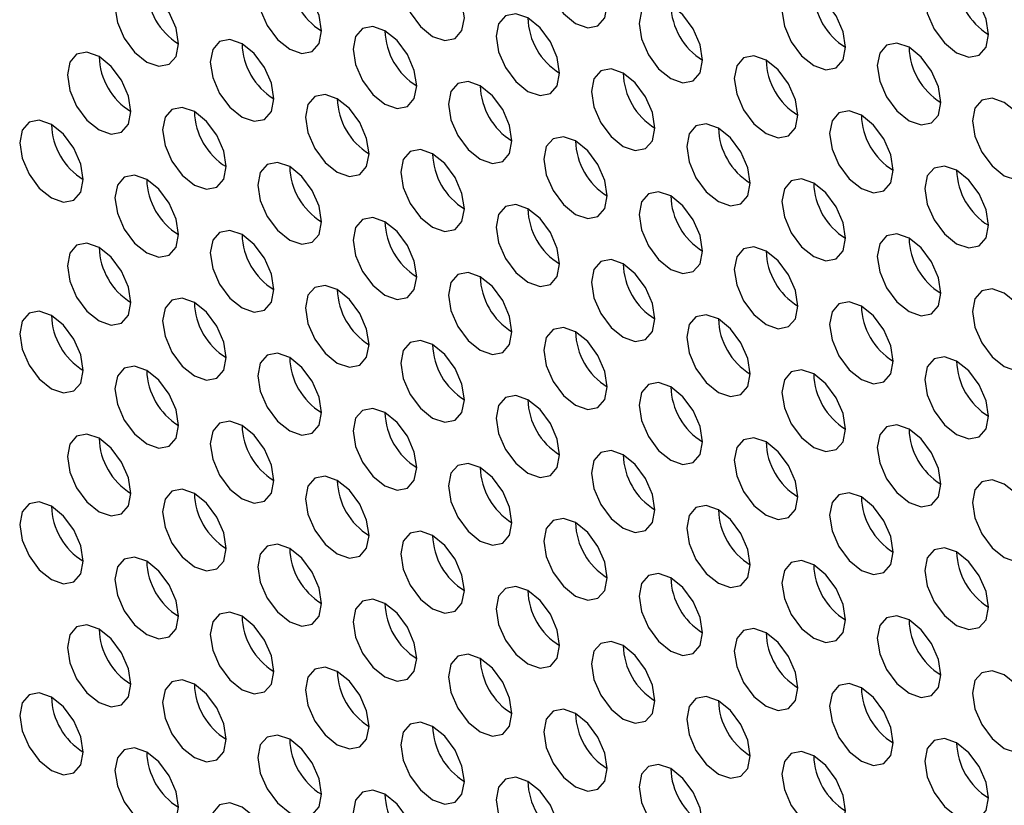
# Model space of a CAD drawing. Header units: millimetres. Extents: x 3619 to 4737, y 1503 to 2366.
# Tile 138 of 256: x 4412.13 to 4419.44, y 2151.69 to 2157.51. Entities that reach past the tile are written whole.
import ezdxf

# ---------------------------------------------------------------- set-up
doc = ezdxf.new("R2010")
doc.units = ezdxf.units.MM

msp = doc.modelspace()

# ---------------------------------------------------------------- linework, layer by layer
at = {"color": 7, "linetype": 'Continuous', "lineweight": 30}
for p, q in [((4419.4406, 2156.902), (4419.4406, 2156.902)), ((4419.4406, 2155.4867), (4419.4406, 2155.4866)), ((4419.4406, 2154.0713), (4419.4406, 2154.0713)), ((4419.4406, 2152.656), (4419.4406, 2152.656))]:
    msp.add_line(p, q, dxfattribs=at)
at = {"color": 7, "linetype": 'Continuous', "lineweight": 30, "flags": 128}
for points in [[(4416.4943, 2157.623), (4416.4764, 2157.7375), (4416.4253, 2157.8553), (4416.3488, 2157.9585), (4416.2586, 2158.0313), (4416.1684, 2158.0626), (4416.0919, 2158.0478), (4416.0408, 2157.989), (4416.0229, 2157.8952), (4416.0408, 2157.7806), (4416.0919, 2157.6628), (4416.1684, 2157.5597), (4416.2586, 2157.4869), (4416.3488, 2157.4556), (4416.4253, 2157.4704), (4416.4764, 2157.5292), (4416.4943, 2157.623)], [(4415.4337, 2157.5277), (4415.4157, 2157.6422), (4415.3646, 2157.76), (4415.2881, 2157.8631), (4415.198, 2157.9359), (4415.1077, 2157.9673), (4415.0313, 2157.9524), (4414.9802, 2157.8936), (4414.9622, 2157.7998), (4414.9802, 2157.6853), (4415.0313, 2157.5675), (4415.1077, 2157.4643), (4415.198, 2157.3915), (4415.2881, 2157.3602), (4415.3646, 2157.3751), (4415.4157, 2157.4339), (4415.4337, 2157.5277)], [(4414.373, 2157.4323), (4414.355, 2157.5468), (4414.304, 2157.6646), (4414.2275, 2157.7678), (4414.1373, 2157.8405), (4414.0471, 2157.8719), (4413.9706, 2157.857), (4413.9195, 2157.7982), (4413.9016, 2157.7044), (4413.9195, 2157.5899), (4413.9706, 2157.4721), (4414.0471, 2157.369), (4414.1373, 2157.2962), (4414.2275, 2157.2648), (4414.304, 2157.2797), (4414.355, 2157.3385), (4414.373, 2157.4323)], [(4419.3227, 2157.4055), (4419.3048, 2157.5201), (4419.2537, 2157.6379), (4419.1772, 2157.741), (4419.087, 2157.8138), (4418.9968, 2157.8451), (4418.9204, 2157.8303), (4418.8693, 2157.7715), (4418.8513, 2157.6777), (4418.8693, 2157.5632), (4418.9204, 2157.4454), (4418.9968, 2157.3422), (4419.087, 2157.2694), (4419.1772, 2157.2381), (4419.2537, 2157.2529), (4419.3048, 2157.3117), (4419.3227, 2157.4055)], [(4413.3123, 2157.3369), (4413.2944, 2157.4514), (4413.2433, 2157.5692), (4413.1668, 2157.6724), (4413.0766, 2157.7452), (4412.9864, 2157.7765), (4412.91, 2157.7617), (4412.8589, 2157.7029), (4412.8409, 2157.6091), (4412.8589, 2157.4946), (4412.91, 2157.3768), (4412.9864, 2157.2736), (4413.0766, 2157.2008), (4413.1668, 2157.1695), (4413.2433, 2157.1843), (4413.2944, 2157.2431), (4413.3123, 2157.3369)], [(4418.2621, 2157.3102), (4418.2441, 2157.4247), (4418.193, 2157.5425), (4418.1166, 2157.6456), (4418.0264, 2157.7184), (4417.9362, 2157.7498), (4417.8597, 2157.7349), (4417.8086, 2157.6761), (4417.7907, 2157.5823), (4417.8086, 2157.4678), (4417.8597, 2157.35), (4417.9362, 2157.2469), (4418.0264, 2157.1741), (4418.1166, 2157.1427), (4418.193, 2157.1576), (4418.2441, 2157.2164), (4418.2621, 2157.3102)], [(4417.2014, 2157.2148), (4417.1835, 2157.3293), (4417.1324, 2157.4471), (4417.0559, 2157.5503), (4416.9657, 2157.6231), (4416.8755, 2157.6544), (4416.799, 2157.6396), (4416.748, 2157.5808), (4416.73, 2157.487), (4416.748, 2157.3724), (4416.799, 2157.2546), (4416.8755, 2157.1515), (4416.9657, 2157.0787), (4417.0559, 2157.0473), (4417.1324, 2157.0622), (4417.1835, 2157.121), (4417.2014, 2157.2148)], [(4416.1408, 2157.1195), (4416.1228, 2157.234), (4416.0717, 2157.3518), (4415.9953, 2157.4549), (4415.9051, 2157.5277), (4415.8149, 2157.5591), (4415.7384, 2157.5442), (4415.6873, 2157.4854), (4415.6694, 2157.3916), (4415.6873, 2157.2771), (4415.7384, 2157.1593), (4415.8149, 2157.0561), (4415.9051, 2156.9833), (4415.9953, 2156.952), (4416.0717, 2156.9668), (4416.1228, 2157.0257), (4416.1408, 2157.1195)], [(4415.0801, 2157.0241), (4415.0622, 2157.1386), (4415.0111, 2157.2564), (4414.9346, 2157.3595), (4414.8444, 2157.4323), (4414.7542, 2157.4637), (4414.6777, 2157.4488), (4414.6266, 2157.39), (4414.6087, 2157.2962), (4414.6266, 2157.1817), (4414.6777, 2157.0639), (4414.7542, 2156.9608), (4414.8444, 2156.888), (4414.9346, 2156.8566), (4415.0111, 2156.8715), (4415.0622, 2156.9303), (4415.0801, 2157.0241)], [(4414.0194, 2156.9287), (4414.0015, 2157.0432), (4413.9504, 2157.161), (4413.8739, 2157.2642), (4413.7837, 2157.337), (4413.6935, 2157.3683), (4413.6171, 2157.3535), (4413.566, 2157.2947), (4413.548, 2157.2009), (4413.566, 2157.0863), (4413.6171, 2156.9685), (4413.6935, 2156.8654), (4413.7837, 2156.7926), (4413.8739, 2156.7613), (4413.9504, 2156.7761), (4414.0015, 2156.8349), (4414.0194, 2156.9287)], [(4418.9692, 2156.902), (4418.9512, 2157.0165), (4418.9002, 2157.1343), (4418.8237, 2157.2374), (4418.7335, 2157.3102), (4418.6433, 2157.3416), (4418.5668, 2157.3267), (4418.5157, 2157.2679), (4418.4978, 2157.1741), (4418.5157, 2157.0596), (4418.5668, 2156.9418), (4418.6433, 2156.8387), (4418.7335, 2156.7659), (4418.8237, 2156.7345), (4418.9002, 2156.7494), (4418.9512, 2156.8082), (4418.9692, 2156.902)], [(4412.9588, 2156.8334), (4412.9408, 2156.9479), (4412.8897, 2157.0657), (4412.8133, 2157.1688), (4412.7231, 2157.2416), (4412.6329, 2157.273), (4412.5564, 2157.2581), (4412.5053, 2157.1993), (4412.4874, 2157.1055), (4412.5053, 2156.991), (4412.5564, 2156.8732), (4412.6329, 2156.77), (4412.7231, 2156.6973), (4412.8133, 2156.6659), (4412.8897, 2156.6808), (4412.9408, 2156.7396), (4412.9588, 2156.8334)], [(4417.9085, 2156.8066), (4417.8906, 2156.9211), (4417.8395, 2157.0389), (4417.763, 2157.1421), (4417.6728, 2157.2149), (4417.5826, 2157.2462), (4417.5062, 2157.2314), (4417.4551, 2157.1725), (4417.4371, 2157.0787), (4417.4551, 2156.9642), (4417.5062, 2156.8464), (4417.5826, 2156.7433), (4417.6728, 2156.6705), (4417.763, 2156.6391), (4417.8395, 2156.654), (4417.8906, 2156.7128), (4417.9085, 2156.8066)], [(4416.8479, 2156.7112), (4416.8299, 2156.8258), (4416.7788, 2156.9436), (4416.7024, 2157.0467), (4416.6122, 2157.1195), (4416.522, 2157.1508), (4416.4455, 2157.136), (4416.3944, 2157.0772), (4416.3765, 2156.9834), (4416.3944, 2156.8689), (4416.4455, 2156.7511), (4416.522, 2156.6479), (4416.6122, 2156.5751), (4416.7024, 2156.5438), (4416.7788, 2156.5586), (4416.8299, 2156.6174), (4416.8479, 2156.7112)], [(4415.7872, 2156.6159), (4415.7693, 2156.7304), (4415.7182, 2156.8482), (4415.6417, 2156.9513), (4415.5515, 2157.0241), (4415.4613, 2157.0555), (4415.3848, 2157.0406), (4415.3337, 2156.9818), (4415.3158, 2156.888), (4415.3337, 2156.7735), (4415.3848, 2156.6557), (4415.4613, 2156.5526), (4415.5515, 2156.4798), (4415.6417, 2156.4484), (4415.7182, 2156.4633), (4415.7693, 2156.5221), (4415.7872, 2156.6159)], [(4414.7265, 2156.5205), (4414.7086, 2156.635), (4414.6575, 2156.7528), (4414.581, 2156.856), (4414.4908, 2156.9288), (4414.4006, 2156.9601), (4414.3242, 2156.9453), (4414.2731, 2156.8865), (4414.2551, 2156.7927), (4414.2731, 2156.6781), (4414.3242, 2156.5603), (4414.4006, 2156.4572), (4414.4908, 2156.3844), (4414.581, 2156.3531), (4414.6575, 2156.3679), (4414.7086, 2156.4267), (4414.7265, 2156.5205)], [(4419.6763, 2156.4938), (4419.6584, 2156.6083), (4419.6073, 2156.7261), (4419.5308, 2156.8292), (4419.4406, 2156.902), (4419.3504, 2156.9334), (4419.2739, 2156.9185), (4419.2228, 2156.8597), (4419.2049, 2156.7659), (4419.2228, 2156.6514), (4419.2739, 2156.5336), (4419.3504, 2156.4304), (4419.4406, 2156.3577), (4419.5308, 2156.3263), (4419.6073, 2156.3412), (4419.6584, 2156.4), (4419.6763, 2156.4938)], [(4413.6659, 2156.4252), (4413.6479, 2156.5397), (4413.5968, 2156.6575), (4413.5204, 2156.7606), (4413.4302, 2156.8334), (4413.34, 2156.8648), (4413.2635, 2156.8499), (4413.2124, 2156.7911), (4413.1945, 2156.6973), (4413.2124, 2156.5828), (4413.2635, 2156.465), (4413.34, 2156.3618), (4413.4302, 2156.289), (4413.5204, 2156.2577), (4413.5968, 2156.2726), (4413.6479, 2156.3314), (4413.6659, 2156.4252)], [(4418.6156, 2156.3984), (4418.5977, 2156.5129), (4418.5466, 2156.6307), (4418.4701, 2156.7339), (4418.3799, 2156.8067), (4418.2897, 2156.838), (4418.2133, 2156.8231), (4418.1622, 2156.7643), (4418.1442, 2156.6705), (4418.1622, 2156.556), (4418.2133, 2156.4382), (4418.2897, 2156.3351), (4418.3799, 2156.2623), (4418.4701, 2156.2309), (4418.5466, 2156.2458), (4418.5977, 2156.3046), (4418.6156, 2156.3984)], [(4412.6052, 2156.3298), (4412.5873, 2156.4443), (4412.5362, 2156.5621), (4412.4597, 2156.6653), (4412.3695, 2156.738), (4412.2793, 2156.7694), (4412.2029, 2156.7545), (4412.1518, 2156.6957), (4412.1338, 2156.6019), (4412.1518, 2156.4874), (4412.2029, 2156.3696), (4412.2793, 2156.2665), (4412.3695, 2156.1937), (4412.4597, 2156.1623), (4412.5362, 2156.1772), (4412.5873, 2156.236), (4412.6052, 2156.3298)], [(4417.555, 2156.303), (4417.537, 2156.4176), (4417.4859, 2156.5354), (4417.4095, 2156.6385), (4417.3193, 2156.7113), (4417.2291, 2156.7426), (4417.1526, 2156.7278), (4417.1015, 2156.669), (4417.0836, 2156.5752), (4417.1015, 2156.4607), (4417.1526, 2156.3429), (4417.2291, 2156.2397), (4417.3193, 2156.1669), (4417.4095, 2156.1356), (4417.4859, 2156.1504), (4417.537, 2156.2092), (4417.555, 2156.303)], [(4416.4943, 2156.2077), (4416.4764, 2156.3222), (4416.4253, 2156.44), (4416.3488, 2156.5431), (4416.2586, 2156.6159), (4416.1684, 2156.6473), (4416.0919, 2156.6324), (4416.0408, 2156.5736), (4416.0229, 2156.4798), (4416.0408, 2156.3653), (4416.0919, 2156.2475), (4416.1684, 2156.1444), (4416.2586, 2156.0716), (4416.3488, 2156.0402), (4416.4253, 2156.0551), (4416.4764, 2156.1139), (4416.4943, 2156.2077)], [(4415.4337, 2156.1123), (4415.4157, 2156.2268), (4415.3646, 2156.3446), (4415.2881, 2156.4478), (4415.198, 2156.5206), (4415.1077, 2156.5519), (4415.0313, 2156.5371), (4414.9802, 2156.4783), (4414.9622, 2156.3845), (4414.9802, 2156.2699), (4415.0313, 2156.1521), (4415.1077, 2156.049), (4415.198, 2155.9762), (4415.2881, 2155.9449), (4415.3646, 2155.9597), (4415.4157, 2156.0185), (4415.4337, 2156.1123)], [(4414.373, 2156.017), (4414.355, 2156.1315), (4414.304, 2156.2493), (4414.2275, 2156.3524), (4414.1373, 2156.4252), (4414.0471, 2156.4566), (4413.9706, 2156.4417), (4413.9195, 2156.3829), (4413.9016, 2156.2891), (4413.9195, 2156.1746), (4413.9706, 2156.0568), (4414.0471, 2155.9536), (4414.1373, 2155.8808), (4414.2275, 2155.8495), (4414.304, 2155.8644), (4414.355, 2155.9232), (4414.373, 2156.017)], [(4419.3227, 2155.9902), (4419.3048, 2156.1047), (4419.2537, 2156.2225), (4419.1772, 2156.3257), (4419.087, 2156.3984), (4418.9968, 2156.4298), (4418.9204, 2156.4149), (4418.8693, 2156.3561), (4418.8513, 2156.2623), (4418.8693, 2156.1478), (4418.9204, 2156.03), (4418.9968, 2155.9269), (4419.087, 2155.8541), (4419.1772, 2155.8227), (4419.2537, 2155.8376), (4419.3048, 2155.8964), (4419.3227, 2155.9902)], [(4413.3123, 2155.9216), (4413.2944, 2156.0361), (4413.2433, 2156.1539), (4413.1668, 2156.2571), (4413.0766, 2156.3298), (4412.9864, 2156.3612), (4412.91, 2156.3463), (4412.8589, 2156.2875), (4412.8409, 2156.1937), (4412.8589, 2156.0792), (4412.91, 2155.9614), (4412.9864, 2155.8583), (4413.0766, 2155.7855), (4413.1668, 2155.7541), (4413.2433, 2155.769), (4413.2944, 2155.8278), (4413.3123, 2155.9216)], [(4418.2621, 2155.8948), (4418.2441, 2156.0094), (4418.193, 2156.1272), (4418.1166, 2156.2303), (4418.0264, 2156.3031), (4417.9362, 2156.3344), (4417.8597, 2156.3196), (4417.8086, 2156.2608), (4417.7907, 2156.167), (4417.8086, 2156.0525), (4417.8597, 2155.9347), (4417.9362, 2155.8315), (4418.0264, 2155.7587), (4418.1166, 2155.7274), (4418.193, 2155.7422), (4418.2441, 2155.801), (4418.2621, 2155.8948)], [(4417.2014, 2155.7995), (4417.1835, 2155.914), (4417.1324, 2156.0318), (4417.0559, 2156.1349), (4416.9657, 2156.2077), (4416.8755, 2156.2391), (4416.799, 2156.2242), (4416.748, 2156.1654), (4416.73, 2156.0716), (4416.748, 2155.9571), (4416.799, 2155.8393), (4416.8755, 2155.7362), (4416.9657, 2155.6634), (4417.0559, 2155.632), (4417.1324, 2155.6469), (4417.1835, 2155.7057), (4417.2014, 2155.7995)], [(4416.1408, 2155.7041), (4416.1228, 2155.8186), (4416.0717, 2155.9364), (4415.9953, 2156.0396), (4415.9051, 2156.1124), (4415.8149, 2156.1437), (4415.7384, 2156.1289), (4415.6873, 2156.0701), (4415.6694, 2155.9762), (4415.6873, 2155.8617), (4415.7384, 2155.7439), (4415.8149, 2155.6408), (4415.9051, 2155.568), (4415.9953, 2155.5367), (4416.0717, 2155.5515), (4416.1228, 2155.6103), (4416.1408, 2155.7041)], [(4415.0801, 2155.6088), (4415.0622, 2155.7233), (4415.0111, 2155.8411), (4414.9346, 2155.9442), (4414.8444, 2156.017), (4414.7542, 2156.0484), (4414.6777, 2156.0335), (4414.6266, 2155.9747), (4414.6087, 2155.8809), (4414.6266, 2155.7664), (4414.6777, 2155.6486), (4414.7542, 2155.5454), (4414.8444, 2155.4726), (4414.9346, 2155.4413), (4415.0111, 2155.4561), (4415.0622, 2155.515), (4415.0801, 2155.6088)], [(4414.0194, 2155.5134), (4414.0015, 2155.6279), (4413.9504, 2155.7457), (4413.8739, 2155.8488), (4413.7837, 2155.9216), (4413.6935, 2155.953), (4413.6171, 2155.9381), (4413.566, 2155.8793), (4413.548, 2155.7855), (4413.566, 2155.671), (4413.6171, 2155.5532), (4413.6935, 2155.4501), (4413.7837, 2155.3773), (4413.8739, 2155.3459), (4413.9504, 2155.3608), (4414.0015, 2155.4196), (4414.0194, 2155.5134)], [(4418.9692, 2155.4866), (4418.9512, 2155.6012), (4418.9002, 2155.7189), (4418.8237, 2155.8221), (4418.7335, 2155.8949), (4418.6433, 2155.9262), (4418.5668, 2155.9114), (4418.5157, 2155.8526), (4418.4978, 2155.7588), (4418.5157, 2155.6443), (4418.5668, 2155.5265), (4418.6433, 2155.4233), (4418.7335, 2155.3505), (4418.8237, 2155.3192), (4418.9002, 2155.334), (4418.9512, 2155.3928), (4418.9692, 2155.4866)], [(4412.9588, 2155.418), (4412.9408, 2155.5325), (4412.8897, 2155.6503), (4412.8133, 2155.7535), (4412.7231, 2155.8263), (4412.6329, 2155.8576), (4412.5564, 2155.8428), (4412.5053, 2155.784), (4412.4874, 2155.6902), (4412.5053, 2155.5756), (4412.5564, 2155.4578), (4412.6329, 2155.3547), (4412.7231, 2155.2819), (4412.8133, 2155.2506), (4412.8897, 2155.2654), (4412.9408, 2155.3242), (4412.9588, 2155.418)], [(4417.9085, 2155.3913), (4417.8906, 2155.5058), (4417.8395, 2155.6236), (4417.763, 2155.7267), (4417.6728, 2155.7995), (4417.5826, 2155.8309), (4417.5062, 2155.816), (4417.4551, 2155.7572), (4417.4371, 2155.6634), (4417.4551, 2155.5489), (4417.5062, 2155.4311), (4417.5826, 2155.328), (4417.6728, 2155.2552), (4417.763, 2155.2238), (4417.8395, 2155.2387), (4417.8906, 2155.2975), (4417.9085, 2155.3913)], [(4416.8479, 2155.2959), (4416.8299, 2155.4104), (4416.7788, 2155.5282), (4416.7024, 2155.6314), (4416.6122, 2155.7042), (4416.522, 2155.7355), (4416.4455, 2155.7207), (4416.3944, 2155.6619), (4416.3765, 2155.568), (4416.3944, 2155.4535), (4416.4455, 2155.3357), (4416.522, 2155.2326), (4416.6122, 2155.1598), (4416.7024, 2155.1284), (4416.7788, 2155.1433), (4416.8299, 2155.2021), (4416.8479, 2155.2959)], [(4415.7872, 2155.2005), (4415.7693, 2155.3151), (4415.7182, 2155.4329), (4415.6417, 2155.536), (4415.5515, 2155.6088), (4415.4613, 2155.6401), (4415.3848, 2155.6253), (4415.3337, 2155.5665), (4415.3158, 2155.4727), (4415.3337, 2155.3582), (4415.3848, 2155.2404), (4415.4613, 2155.1372), (4415.5515, 2155.0644), (4415.6417, 2155.0331), (4415.7182, 2155.0479), (4415.7693, 2155.1067), (4415.7872, 2155.2005)], [(4414.7265, 2155.1052), (4414.7086, 2155.2197), (4414.6575, 2155.3375), (4414.581, 2155.4406), (4414.4908, 2155.5134), (4414.4006, 2155.5448), (4414.3242, 2155.5299), (4414.2731, 2155.4711), (4414.2551, 2155.3773), (4414.2731, 2155.2628), (4414.3242, 2155.145), (4414.4006, 2155.0419), (4414.4908, 2154.9691), (4414.581, 2154.9377), (4414.6575, 2154.9526), (4414.7086, 2155.0114), (4414.7265, 2155.1052)], [(4419.6763, 2155.0784), (4419.6584, 2155.1929), (4419.6073, 2155.3107), (4419.5308, 2155.4139), (4419.4406, 2155.4867), (4419.3504, 2155.518), (4419.2739, 2155.5032), (4419.2228, 2155.4444), (4419.2049, 2155.3506), (4419.2228, 2155.2361), (4419.2739, 2155.1183), (4419.3504, 2155.0151), (4419.4406, 2154.9423), (4419.5308, 2154.911), (4419.6073, 2154.9258), (4419.6584, 2154.9846), (4419.6763, 2155.0784)], [(4413.6659, 2155.0098), (4413.6479, 2155.1243), (4413.5968, 2155.2421), (4413.5204, 2155.3453), (4413.4302, 2155.4181), (4413.34, 2155.4494), (4413.2635, 2155.4346), (4413.2124, 2155.3758), (4413.1945, 2155.282), (4413.2124, 2155.1674), (4413.2635, 2155.0496), (4413.34, 2154.9465), (4413.4302, 2154.8737), (4413.5204, 2154.8424), (4413.5968, 2154.8572), (4413.6479, 2154.916), (4413.6659, 2155.0098)], [(4412.6052, 2154.9145), (4412.5873, 2155.029), (4412.5362, 2155.1468), (4412.4597, 2155.2499), (4412.3695, 2155.3227), (4412.2793, 2155.3541), (4412.2029, 2155.3392), (4412.1518, 2155.2804), (4412.1338, 2155.1866), (4412.1518, 2155.0721), (4412.2029, 2154.9543), (4412.2793, 2154.8511), (4412.3695, 2154.7783), (4412.4597, 2154.747), (4412.5362, 2154.7619), (4412.5873, 2154.8207), (4412.6052, 2154.9145)], [(4418.6156, 2154.9831), (4418.5977, 2155.0976), (4418.5466, 2155.2154), (4418.4701, 2155.3185), (4418.3799, 2155.3913), (4418.2897, 2155.4227), (4418.2133, 2155.4078), (4418.1622, 2155.349), (4418.1442, 2155.2552), (4418.1622, 2155.1407), (4418.2133, 2155.0229), (4418.2897, 2154.9197), (4418.3799, 2154.847), (4418.4701, 2154.8156), (4418.5466, 2154.8305), (4418.5977, 2154.8893), (4418.6156, 2154.9831)], [(4417.555, 2154.8877), (4417.537, 2155.0022), (4417.4859, 2155.12), (4417.4095, 2155.2232), (4417.3193, 2155.296), (4417.2291, 2155.3273), (4417.1526, 2155.3124), (4417.1015, 2155.2536), (4417.0836, 2155.1598), (4417.1015, 2155.0453), (4417.1526, 2154.9275), (4417.2291, 2154.8244), (4417.3193, 2154.7516), (4417.4095, 2154.7202), (4417.4859, 2154.7351), (4417.537, 2154.7939), (4417.555, 2154.8877)], [(4416.4943, 2154.7923), (4416.4764, 2154.9069), (4416.4253, 2155.0247), (4416.3488, 2155.1278), (4416.2586, 2155.2006), (4416.1684, 2155.2319), (4416.0919, 2155.2171), (4416.0408, 2155.1583), (4416.0229, 2155.0645), (4416.0408, 2154.95), (4416.0919, 2154.8322), (4416.1684, 2154.729), (4416.2586, 2154.6562), (4416.3488, 2154.6249), (4416.4253, 2154.6397), (4416.4764, 2154.6985), (4416.4943, 2154.7923)], [(4415.4337, 2154.697), (4415.4157, 2154.8115), (4415.3646, 2154.9293), (4415.2881, 2155.0324), (4415.198, 2155.1052), (4415.1077, 2155.1366), (4415.0313, 2155.1217), (4414.9802, 2155.0629), (4414.9622, 2154.9691), (4414.9802, 2154.8546), (4415.0313, 2154.7368), (4415.1077, 2154.6337), (4415.198, 2154.5609), (4415.2881, 2154.5295), (4415.3646, 2154.5444), (4415.4157, 2154.6032), (4415.4337, 2154.697)], [(4414.373, 2154.6016), (4414.355, 2154.7161), (4414.304, 2154.8339), (4414.2275, 2154.9371), (4414.1373, 2155.0099), (4414.0471, 2155.0412), (4413.9706, 2155.0264), (4413.9195, 2154.9676), (4413.9016, 2154.8738), (4413.9195, 2154.7592), (4413.9706, 2154.6414), (4414.0471, 2154.5383), (4414.1373, 2154.4655), (4414.2275, 2154.4342), (4414.304, 2154.449), (4414.355, 2154.5078), (4414.373, 2154.6016)], [(4419.3227, 2154.5749), (4419.3048, 2154.6894), (4419.2537, 2154.8072), (4419.1772, 2154.9103), (4419.087, 2154.9831), (4418.9968, 2155.0145), (4418.9204, 2154.9996), (4418.8693, 2154.9408), (4418.8513, 2154.847), (4418.8693, 2154.7325), (4418.9204, 2154.6147), (4418.9968, 2154.5115), (4419.087, 2154.4388), (4419.1772, 2154.4074), (4419.2537, 2154.4223), (4419.3048, 2154.4811), (4419.3227, 2154.5749)], [(4413.3123, 2154.5063), (4413.2944, 2154.6208), (4413.2433, 2154.7386), (4413.1668, 2154.8417), (4413.0766, 2154.9145), (4412.9864, 2154.9459), (4412.91, 2154.931), (4412.8589, 2154.8722), (4412.8409, 2154.7784), (4412.8589, 2154.6639), (4412.91, 2154.5461), (4412.9864, 2154.4429), (4413.0766, 2154.3701), (4413.1668, 2154.3388), (4413.2433, 2154.3537), (4413.2944, 2154.4125), (4413.3123, 2154.5063)], [(4418.2621, 2154.4795), (4418.2441, 2154.594), (4418.193, 2154.7118), (4418.1166, 2154.815), (4418.0264, 2154.8878), (4417.9362, 2154.9191), (4417.8597, 2154.9042), (4417.8086, 2154.8454), (4417.7907, 2154.7516), (4417.8086, 2154.6371), (4417.8597, 2154.5193), (4417.9362, 2154.4162), (4418.0264, 2154.3434), (4418.1166, 2154.312), (4418.193, 2154.3269), (4418.2441, 2154.3857), (4418.2621, 2154.4795)], [(4417.2014, 2154.3841), (4417.1835, 2154.4987), (4417.1324, 2154.6165), (4417.0559, 2154.7196), (4416.9657, 2154.7924), (4416.8755, 2154.8237), (4416.799, 2154.8089), (4416.748, 2154.7501), (4416.73, 2154.6563), (4416.748, 2154.5418), (4416.799, 2154.424), (4416.8755, 2154.3208), (4416.9657, 2154.248), (4417.0559, 2154.2167), (4417.1324, 2154.2315), (4417.1835, 2154.2903), (4417.2014, 2154.3841)], [(4416.1408, 2154.2888), (4416.1228, 2154.4033), (4416.0717, 2154.5211), (4415.9953, 2154.6242), (4415.9051, 2154.697), (4415.8149, 2154.7284), (4415.7384, 2154.7135), (4415.6873, 2154.6547), (4415.6694, 2154.5609), (4415.6873, 2154.4464), (4415.7384, 2154.3286), (4415.8149, 2154.2255), (4415.9051, 2154.1527), (4415.9953, 2154.1213), (4416.0717, 2154.1362), (4416.1228, 2154.195), (4416.1408, 2154.2888)], [(4415.0801, 2154.1934), (4415.0622, 2154.3079), (4415.0111, 2154.4257), (4414.9346, 2154.5289), (4414.8444, 2154.6017), (4414.7542, 2154.633), (4414.6777, 2154.6182), (4414.6266, 2154.5594), (4414.6087, 2154.4655), (4414.6266, 2154.351), (4414.6777, 2154.2332), (4414.7542, 2154.1301), (4414.8444, 2154.0573), (4414.9346, 2154.026), (4415.0111, 2154.0408), (4415.0622, 2154.0996), (4415.0801, 2154.1934)], [(4414.0194, 2154.0981), (4414.0015, 2154.2126), (4413.9504, 2154.3304), (4413.8739, 2154.4335), (4413.7837, 2154.5063), (4413.6935, 2154.5377), (4413.6171, 2154.5228), (4413.566, 2154.464), (4413.548, 2154.3702), (4413.566, 2154.2557), (4413.6171, 2154.1379), (4413.6935, 2154.0347), (4413.7837, 2153.9619), (4413.8739, 2153.9306), (4413.9504, 2153.9454), (4414.0015, 2154.0043), (4414.0194, 2154.0981)], [(4418.9692, 2154.0713), (4418.9512, 2154.1858), (4418.9002, 2154.3036), (4418.8237, 2154.4068), (4418.7335, 2154.4795), (4418.6433, 2154.5109), (4418.5668, 2154.496), (4418.5157, 2154.4372), (4418.4978, 2154.3434), (4418.5157, 2154.2289), (4418.5668, 2154.1111), (4418.6433, 2154.008), (4418.7335, 2153.9352), (4418.8237, 2153.9038), (4418.9002, 2153.9187), (4418.9512, 2153.9775), (4418.9692, 2154.0713)], [(4412.9588, 2154.0027), (4412.9408, 2154.1172), (4412.8897, 2154.235), (4412.8133, 2154.3381), (4412.7231, 2154.4109), (4412.6329, 2154.4423), (4412.5564, 2154.4274), (4412.5053, 2154.3686), (4412.4874, 2154.2748), (4412.5053, 2154.1603), (4412.5564, 2154.0425), (4412.6329, 2153.9394), (4412.7231, 2153.8666), (4412.8133, 2153.8352), (4412.8897, 2153.8501), (4412.9408, 2153.9089), (4412.9588, 2154.0027)], [(4417.9085, 2153.9759), (4417.8906, 2154.0905), (4417.8395, 2154.2082), (4417.763, 2154.3114), (4417.6728, 2154.3842), (4417.5826, 2154.4155), (4417.5062, 2154.4007), (4417.4551, 2154.3419), (4417.4371, 2154.2481), (4417.4551, 2154.1336), (4417.5062, 2154.0158), (4417.5826, 2153.9126), (4417.6728, 2153.8398), (4417.763, 2153.8085), (4417.8395, 2153.8233), (4417.8906, 2153.8821), (4417.9085, 2153.9759)], [(4416.8479, 2153.8806), (4416.8299, 2153.9951), (4416.7788, 2154.1129), (4416.7024, 2154.216), (4416.6122, 2154.2888), (4416.522, 2154.3202), (4416.4455, 2154.3053), (4416.3944, 2154.2465), (4416.3765, 2154.1527), (4416.3944, 2154.0382), (4416.4455, 2153.9204), (4416.522, 2153.8173), (4416.6122, 2153.7445), (4416.7024, 2153.7131), (4416.7788, 2153.728), (4416.8299, 2153.7868), (4416.8479, 2153.8806)], [(4415.7872, 2153.7852), (4415.7693, 2153.8997), (4415.7182, 2154.0175), (4415.6417, 2154.1207), (4415.5515, 2154.1935), (4415.4613, 2154.2248), (4415.3848, 2154.21), (4415.3337, 2154.1512), (4415.3158, 2154.0573), (4415.3337, 2153.9428), (4415.3848, 2153.825), (4415.4613, 2153.7219), (4415.5515, 2153.6491), (4415.6417, 2153.6177), (4415.7182, 2153.6326), (4415.7693, 2153.6914), (4415.7872, 2153.7852)], [(4414.7265, 2153.6898), (4414.7086, 2153.8044), (4414.6575, 2153.9222), (4414.581, 2154.0253), (4414.4908, 2154.0981), (4414.4006, 2154.1295), (4414.3242, 2154.1146), (4414.2731, 2154.0558), (4414.2551, 2153.962), (4414.2731, 2153.8475), (4414.3242, 2153.7297), (4414.4006, 2153.6265), (4414.4908, 2153.5537), (4414.581, 2153.5224), (4414.6575, 2153.5372), (4414.7086, 2153.596), (4414.7265, 2153.6898)], [(4419.6763, 2153.6631), (4419.6584, 2153.7776), (4419.6073, 2153.8954), (4419.5308, 2153.9986), (4419.4406, 2154.0713), (4419.3504, 2154.1027), (4419.2739, 2154.0878), (4419.2228, 2154.029), (4419.2049, 2153.9352), (4419.2228, 2153.8207), (4419.2739, 2153.7029), (4419.3504, 2153.5998), (4419.4406, 2153.527), (4419.5308, 2153.4956), (4419.6073, 2153.5105), (4419.6584, 2153.5693), (4419.6763, 2153.6631)], [(4413.6659, 2153.5945), (4413.6479, 2153.709), (4413.5968, 2153.8268), (4413.5204, 2153.9299), (4413.4302, 2154.0027), (4413.34, 2154.0341), (4413.2635, 2154.0192), (4413.2124, 2153.9604), (4413.1945, 2153.8666), (4413.2124, 2153.7521), (4413.2635, 2153.6343), (4413.34, 2153.5312), (4413.4302, 2153.4584), (4413.5204, 2153.427), (4413.5968, 2153.4419), (4413.6479, 2153.5007), (4413.6659, 2153.5945)], [(4418.6156, 2153.5677), (4418.5977, 2153.6822), (4418.5466, 2153.8), (4418.4701, 2153.9032), (4418.3799, 2153.976), (4418.2897, 2154.0073), (4418.2133, 2153.9925), (4418.1622, 2153.9337), (4418.1442, 2153.8399), (4418.1622, 2153.7254), (4418.2133, 2153.6076), (4418.2897, 2153.5044), (4418.3799, 2153.4316), (4418.4701, 2153.4003), (4418.5466, 2153.4151), (4418.5977, 2153.4739), (4418.6156, 2153.5677)], [(4412.6052, 2153.4991), (4412.5873, 2153.6136), (4412.5362, 2153.7314), (4412.4597, 2153.8346), (4412.3695, 2153.9074), (4412.2793, 2153.9387), (4412.2029, 2153.9239), (4412.1518, 2153.8651), (4412.1338, 2153.7713), (4412.1518, 2153.6567), (4412.2029, 2153.5389), (4412.2793, 2153.4358), (4412.3695, 2153.363), (4412.4597, 2153.3317), (4412.5362, 2153.3465), (4412.5873, 2153.4053), (4412.6052, 2153.4991)], [(4417.555, 2153.4724), (4417.537, 2153.5869), (4417.4859, 2153.7047), (4417.4095, 2153.8078), (4417.3193, 2153.8806), (4417.2291, 2153.912), (4417.1526, 2153.8971), (4417.1015, 2153.8383), (4417.0836, 2153.7445), (4417.1015, 2153.63), (4417.1526, 2153.5122), (4417.2291, 2153.409), (4417.3193, 2153.3363), (4417.4095, 2153.3049), (4417.4859, 2153.3198), (4417.537, 2153.3786), (4417.555, 2153.4724)], [(4416.4943, 2153.377), (4416.4764, 2153.4915), (4416.4253, 2153.6093), (4416.3488, 2153.7125), (4416.2586, 2153.7853), (4416.1684, 2153.8166), (4416.0919, 2153.8017), (4416.0408, 2153.7429), (4416.0229, 2153.6491), (4416.0408, 2153.5346), (4416.0919, 2153.4168), (4416.1684, 2153.3137), (4416.2586, 2153.2409), (4416.3488, 2153.2095), (4416.4253, 2153.2244), (4416.4764, 2153.2832), (4416.4943, 2153.377)], [(4415.4337, 2153.2816), (4415.4157, 2153.3962), (4415.3646, 2153.514), (4415.2881, 2153.6171), (4415.198, 2153.6899), (4415.1077, 2153.7212), (4415.0313, 2153.7064), (4414.9802, 2153.6476), (4414.9622, 2153.5538), (4414.9802, 2153.4393), (4415.0313, 2153.3215), (4415.1077, 2153.2183), (4415.198, 2153.1455), (4415.2881, 2153.1142), (4415.3646, 2153.129), (4415.4157, 2153.1878), (4415.4337, 2153.2816)], [(4414.373, 2153.1863), (4414.355, 2153.3008), (4414.304, 2153.4186), (4414.2275, 2153.5217), (4414.1373, 2153.5945), (4414.0471, 2153.6259), (4413.9706, 2153.611), (4413.9195, 2153.5522), (4413.9016, 2153.4584), (4413.9195, 2153.3439), (4413.9706, 2153.2261), (4414.0471, 2153.123), (4414.1373, 2153.0502), (4414.2275, 2153.0188), (4414.304, 2153.0337), (4414.355, 2153.0925), (4414.373, 2153.1863)], [(4419.3227, 2153.1595), (4419.3048, 2153.274), (4419.2537, 2153.3918), (4419.1772, 2153.495), (4419.087, 2153.5678), (4418.9968, 2153.5991), (4418.9204, 2153.5843), (4418.8693, 2153.5255), (4418.8513, 2153.4317), (4418.8693, 2153.3171), (4418.9204, 2153.1994), (4418.9968, 2153.0962), (4419.087, 2153.0234), (4419.1772, 2152.9921), (4419.2537, 2153.0069), (4419.3048, 2153.0657), (4419.3227, 2153.1595)], [(4413.3123, 2153.0909), (4413.2944, 2153.2054), (4413.2433, 2153.3232), (4413.1668, 2153.4264), (4413.0766, 2153.4992), (4412.9864, 2153.5305), (4412.91, 2153.5157), (4412.8589, 2153.4569), (4412.8409, 2153.3631), (4412.8589, 2153.2485), (4412.91, 2153.1307), (4412.9864, 2153.0276), (4413.0766, 2152.9548), (4413.1668, 2152.9235), (4413.2433, 2152.9383), (4413.2944, 2152.9971), (4413.3123, 2153.0909)], [(4418.2621, 2153.0642), (4418.2441, 2153.1787), (4418.193, 2153.2965), (4418.1166, 2153.3996), (4418.0264, 2153.4724), (4417.9362, 2153.5038), (4417.8597, 2153.4889), (4417.8086, 2153.4301), (4417.7907, 2153.3363), (4417.8086, 2153.2218), (4417.8597, 2153.104), (4417.9362, 2153.0008), (4418.0264, 2152.9281), (4418.1166, 2152.8967), (4418.193, 2152.9116), (4418.2441, 2152.9704), (4418.2621, 2153.0642)], [(4417.2014, 2152.9688), (4417.1835, 2153.0833), (4417.1324, 2153.2011), (4417.0559, 2153.3043), (4416.9657, 2153.3771), (4416.8755, 2153.4084), (4416.799, 2153.3935), (4416.748, 2153.3347), (4416.73, 2153.2409), (4416.748, 2153.1264), (4416.799, 2153.0086), (4416.8755, 2152.9055), (4416.9657, 2152.8327), (4417.0559, 2152.8013), (4417.1324, 2152.8162), (4417.1835, 2152.875), (4417.2014, 2152.9688)], [(4416.1408, 2152.8734), (4416.1228, 2152.988), (4416.0717, 2153.1058), (4415.9953, 2153.2089), (4415.9051, 2153.2817), (4415.8149, 2153.313), (4415.7384, 2153.2982), (4415.6873, 2153.2394), (4415.6694, 2153.1456), (4415.6873, 2153.0311), (4415.7384, 2152.9133), (4415.8149, 2152.8101), (4415.9051, 2152.7373), (4415.9953, 2152.706), (4416.0717, 2152.7208), (4416.1228, 2152.7796), (4416.1408, 2152.8734)], [(4415.0801, 2152.7781), (4415.0622, 2152.8926), (4415.0111, 2153.0104), (4414.9346, 2153.1135), (4414.8444, 2153.1863), (4414.7542, 2153.2177), (4414.6777, 2153.2028), (4414.6266, 2153.144), (4414.6087, 2153.0502), (4414.6266, 2152.9357), (4414.6777, 2152.8179), (4414.7542, 2152.7148), (4414.8444, 2152.642), (4414.9346, 2152.6106), (4415.0111, 2152.6255), (4415.0622, 2152.6843), (4415.0801, 2152.7781)], [(4414.0194, 2152.6827), (4414.0015, 2152.7972), (4413.9504, 2152.915), (4413.8739, 2153.0182), (4413.7837, 2153.091), (4413.6935, 2153.1223), (4413.6171, 2153.1075), (4413.566, 2153.0487), (4413.548, 2152.9549), (4413.566, 2152.8403), (4413.6171, 2152.7225), (4413.6935, 2152.6194), (4413.7837, 2152.5466), (4413.8739, 2152.5152), (4413.9504, 2152.5301), (4414.0015, 2152.5889), (4414.0194, 2152.6827)], [(4418.9692, 2152.656), (4418.9512, 2152.7705), (4418.9002, 2152.8883), (4418.8237, 2152.9914), (4418.7335, 2153.0642), (4418.6433, 2153.0956), (4418.5668, 2153.0807), (4418.5157, 2153.0219), (4418.4978, 2152.9281), (4418.5157, 2152.8136), (4418.5668, 2152.6958), (4418.6433, 2152.5926), (4418.7335, 2152.5198), (4418.8237, 2152.4885), (4418.9002, 2152.5034), (4418.9512, 2152.5622), (4418.9692, 2152.656)], [(4412.9588, 2152.5874), (4412.9408, 2152.7019), (4412.8897, 2152.8197), (4412.8133, 2152.9228), (4412.7231, 2152.9956), (4412.6329, 2153.027), (4412.5564, 2153.0121), (4412.5053, 2152.9533), (4412.4874, 2152.8595), (4412.5053, 2152.745), (4412.5564, 2152.6272), (4412.6329, 2152.524), (4412.7231, 2152.4512), (4412.8133, 2152.4199), (4412.8897, 2152.4347), (4412.9408, 2152.4936), (4412.9588, 2152.5874)], [(4417.9085, 2152.5606), (4417.8906, 2152.6751), (4417.8395, 2152.7929), (4417.763, 2152.8961), (4417.6728, 2152.9688), (4417.5826, 2153.0002), (4417.5062, 2152.9853), (4417.4551, 2152.9265), (4417.4371, 2152.8327), (4417.4551, 2152.7182), (4417.5062, 2152.6004), (4417.5826, 2152.4973), (4417.6728, 2152.4245), (4417.763, 2152.3931), (4417.8395, 2152.408), (4417.8906, 2152.4668), (4417.9085, 2152.5606)], [(4416.8479, 2152.4652), (4416.8299, 2152.5797), (4416.7788, 2152.6975), (4416.7024, 2152.8007), (4416.6122, 2152.8735), (4416.522, 2152.9048), (4416.4455, 2152.89), (4416.3944, 2152.8312), (4416.3765, 2152.7374), (4416.3944, 2152.6229), (4416.4455, 2152.5051), (4416.522, 2152.4019), (4416.6122, 2152.3291), (4416.7024, 2152.2978), (4416.7788, 2152.3126), (4416.8299, 2152.3714), (4416.8479, 2152.4652)], [(4415.7872, 2152.3699), (4415.7693, 2152.4844), (4415.7182, 2152.6022), (4415.6417, 2152.7053), (4415.5515, 2152.7781), (4415.4613, 2152.8095), (4415.3848, 2152.7946), (4415.3337, 2152.7358), (4415.3158, 2152.642), (4415.3337, 2152.5275), (4415.3848, 2152.4097), (4415.4613, 2152.3065), (4415.5515, 2152.2338), (4415.6417, 2152.2024), (4415.7182, 2152.2173), (4415.7693, 2152.2761), (4415.7872, 2152.3699)], [(4414.7265, 2152.2745), (4414.7086, 2152.389), (4414.6575, 2152.5068), (4414.581, 2152.61), (4414.4908, 2152.6828), (4414.4006, 2152.7141), (4414.3242, 2152.6993), (4414.2731, 2152.6404), (4414.2551, 2152.5466), (4414.2731, 2152.4321), (4414.3242, 2152.3143), (4414.4006, 2152.2112), (4414.4908, 2152.1384), (4414.581, 2152.107), (4414.6575, 2152.1219), (4414.7086, 2152.1807), (4414.7265, 2152.2745)], [(4419.6763, 2152.2478), (4419.6584, 2152.3623), (4419.6073, 2152.4801), (4419.5308, 2152.5832), (4419.4406, 2152.656), (4419.3504, 2152.6874), (4419.2739, 2152.6725), (4419.2228, 2152.6137), (4419.2049, 2152.5199), (4419.2228, 2152.4054), (4419.2739, 2152.2876), (4419.3504, 2152.1844), (4419.4406, 2152.1116), (4419.5308, 2152.0803), (4419.6073, 2152.0952), (4419.6584, 2152.154), (4419.6763, 2152.2478)], [(4413.6659, 2152.1791), (4413.6479, 2152.2937), (4413.5968, 2152.4115), (4413.5204, 2152.5146), (4413.4302, 2152.5874), (4413.34, 2152.6187), (4413.2635, 2152.6039), (4413.2124, 2152.5451), (4413.1945, 2152.4513), (4413.2124, 2152.3368), (4413.2635, 2152.219), (4413.34, 2152.1158), (4413.4302, 2152.043), (4413.5204, 2152.0117), (4413.5968, 2152.0265), (4413.6479, 2152.0853), (4413.6659, 2152.1791)], [(4418.6156, 2152.1524), (4418.5977, 2152.2669), (4418.5466, 2152.3847), (4418.4701, 2152.4879), (4418.3799, 2152.5606), (4418.2897, 2152.592), (4418.2133, 2152.5771), (4418.1622, 2152.5183), (4418.1442, 2152.4245), (4418.1622, 2152.31), (4418.2133, 2152.1922), (4418.2897, 2152.0891), (4418.3799, 2152.0163), (4418.4701, 2151.9849), (4418.5466, 2151.9998), (4418.5977, 2152.0586), (4418.6156, 2152.1524)], [(4412.6052, 2152.0838), (4412.5873, 2152.1983), (4412.5362, 2152.3161), (4412.4597, 2152.4192), (4412.3695, 2152.492), (4412.2793, 2152.5234), (4412.2029, 2152.5085), (4412.1518, 2152.4497), (4412.1338, 2152.3559), (4412.1518, 2152.2414), (4412.2029, 2152.1236), (4412.2793, 2152.0205), (4412.3695, 2151.9477), (4412.4597, 2151.9163), (4412.5362, 2151.9312), (4412.5873, 2151.99), (4412.6052, 2152.0838)], [(4417.555, 2152.057), (4417.537, 2152.1715), (4417.4859, 2152.2893), (4417.4095, 2152.3925), (4417.3193, 2152.4653), (4417.2291, 2152.4966), (4417.1526, 2152.4818), (4417.1015, 2152.423), (4417.0836, 2152.3292), (4417.1015, 2152.2147), (4417.1526, 2152.0969), (4417.2291, 2151.9937), (4417.3193, 2151.9209), (4417.4095, 2151.8896), (4417.4859, 2151.9044), (4417.537, 2151.9632), (4417.555, 2152.057)], [(4416.4943, 2151.9617), (4416.4764, 2152.0762), (4416.4253, 2152.194), (4416.3488, 2152.2971), (4416.2586, 2152.3699), (4416.1684, 2152.4013), (4416.0919, 2152.3864), (4416.0408, 2152.3276), (4416.0229, 2152.2338), (4416.0408, 2152.1193), (4416.0919, 2152.0015), (4416.1684, 2151.8983), (4416.2586, 2151.8256), (4416.3488, 2151.7942), (4416.4253, 2151.8091), (4416.4764, 2151.8679), (4416.4943, 2151.9617)], [(4415.4337, 2151.8663), (4415.4157, 2151.9808), (4415.3646, 2152.0986), (4415.2881, 2152.2018), (4415.198, 2152.2746), (4415.1077, 2152.3059), (4415.0313, 2152.2911), (4414.9802, 2152.2322), (4414.9622, 2152.1384), (4414.9802, 2152.0239), (4415.0313, 2151.9061), (4415.1077, 2151.803), (4415.198, 2151.7302), (4415.2881, 2151.6988), (4415.3646, 2151.7137), (4415.4157, 2151.7725), (4415.4337, 2151.8663)], [(4414.373, 2151.7709), (4414.355, 2151.8855), (4414.304, 2152.0033), (4414.2275, 2152.1064), (4414.1373, 2152.1792), (4414.0471, 2152.2105), (4413.9706, 2152.1957), (4413.9195, 2152.1369), (4413.9016, 2152.0431), (4413.9195, 2151.9286), (4413.9706, 2151.8108), (4414.0471, 2151.7076), (4414.1373, 2151.6348), (4414.2275, 2151.6035), (4414.304, 2151.6183), (4414.355, 2151.6771), (4414.373, 2151.7709)], [(4419.3227, 2151.7442), (4419.3048, 2151.8587), (4419.2537, 2151.9765), (4419.1772, 2152.0796), (4419.087, 2152.1524), (4418.9968, 2152.1838), (4418.9204, 2152.1689), (4418.8693, 2152.1101), (4418.8513, 2152.0163), (4418.8693, 2151.9018), (4418.9204, 2151.784), (4418.9968, 2151.6809), (4419.087, 2151.6081), (4419.1772, 2151.5767), (4419.2537, 2151.5916), (4419.3048, 2151.6504), (4419.3227, 2151.7442)], [(4413.3123, 2151.6756), (4413.2944, 2151.7901), (4413.2433, 2151.9079), (4413.1668, 2152.011), (4413.0766, 2152.0838), (4412.9864, 2152.1152), (4412.91, 2152.1003), (4412.8589, 2152.0415), (4412.8409, 2151.9477), (4412.8589, 2151.8332), (4412.91, 2151.7154), (4412.9864, 2151.6123), (4413.0766, 2151.5395), (4413.1668, 2151.5081), (4413.2433, 2151.523), (4413.2944, 2151.5818), (4413.3123, 2151.6756)], [(4418.2621, 2151.6488), (4418.2441, 2151.7633), (4418.193, 2151.8811), (4418.1166, 2151.9843), (4418.0264, 2152.0571), (4417.9362, 2152.0884), (4417.8597, 2152.0736), (4417.8086, 2152.0148), (4417.7907, 2151.921), (4417.8086, 2151.8064), (4417.8597, 2151.6887), (4417.9362, 2151.5855), (4418.0264, 2151.5127), (4418.1166, 2151.4814), (4418.193, 2151.4962), (4418.2441, 2151.555), (4418.2621, 2151.6488)], [(4417.2014, 2151.5535), (4417.1835, 2151.668), (4417.1324, 2151.7858), (4417.0559, 2151.8889), (4416.9657, 2151.9617), (4416.8755, 2151.9931), (4416.799, 2151.9782), (4416.748, 2151.9194), (4416.73, 2151.8256), (4416.748, 2151.7111), (4416.799, 2151.5933), (4416.8755, 2151.4901), (4416.9657, 2151.4174), (4417.0559, 2151.386), (4417.1324, 2151.4009), (4417.1835, 2151.4597), (4417.2014, 2151.5535)], [(4416.1408, 2151.4581), (4416.1228, 2151.5726), (4416.0717, 2151.6904), (4415.9953, 2151.7936), (4415.9051, 2151.8664), (4415.8149, 2151.8977), (4415.7384, 2151.8828), (4415.6873, 2151.824), (4415.6694, 2151.7302), (4415.6873, 2151.6157), (4415.7384, 2151.4979), (4415.8149, 2151.3948), (4415.9051, 2151.322), (4415.9953, 2151.2906), (4416.0717, 2151.3055), (4416.1228, 2151.3643), (4416.1408, 2151.4581)], [(4415.0801, 2151.3627), (4415.0622, 2151.4773), (4415.0111, 2151.5951), (4414.9346, 2151.6982), (4414.8444, 2151.771), (4414.7542, 2151.8023), (4414.6777, 2151.7875), (4414.6266, 2151.7287), (4414.6087, 2151.6349), (4414.6266, 2151.5204), (4414.6777, 2151.4026), (4414.7542, 2151.2994), (4414.8444, 2151.2266), (4414.9346, 2151.1953), (4415.0111, 2151.2101), (4415.0622, 2151.2689), (4415.0801, 2151.3627)], [(4414.0194, 2151.2674), (4414.0015, 2151.3819), (4413.9504, 2151.4997), (4413.8739, 2151.6028), (4413.7837, 2151.6756), (4413.6935, 2151.707), (4413.6171, 2151.6921), (4413.566, 2151.6333), (4413.548, 2151.5395), (4413.566, 2151.425), (4413.6171, 2151.3072), (4413.6935, 2151.2041), (4413.7837, 2151.1313), (4413.8739, 2151.0999), (4413.9504, 2151.1148), (4414.0015, 2151.1736), (4414.0194, 2151.2674)]]:
    msp.add_lwpolyline(points, dxfattribs=at)
at = {"color": 7, "linetype": 'Continuous', "lineweight": 30}
for centre, start, end in [((4414.6328, 2157.8544), 181.60212, 238.39295), ((4419.5825, 2157.8277), 181.60288, 238.39268), ((4413.5721, 2157.7591), 181.60339, 238.39168), ((4418.5219, 2157.7323), 181.60288, 238.39268), ((4417.4612, 2157.6369), 181.60339, 238.39168), ((4416.4005, 2157.5416), 181.60169, 238.3924), ((4415.3399, 2157.4462), 181.60169, 238.3924), ((4414.2792, 2157.3508), 181.60169, 238.3924), ((4419.229, 2157.3241), 181.60118, 238.3934), ((4413.2186, 2157.2555), 181.60169, 238.3924), ((4418.1683, 2157.2287), 181.60169, 238.3924), ((4417.1077, 2157.1334), 181.60217, 238.39192), ((4416.047, 2157.038), 181.60217, 238.39192), ((4414.9863, 2156.9426), 181.60217, 238.39192), ((4413.9257, 2156.8473), 181.60217, 238.39192), ((4418.8754, 2156.8205), 181.60212, 238.39295), ((4412.865, 2156.7519), 181.60212, 238.39295), ((4417.8148, 2156.7252), 181.60212, 238.39295), ((4416.7541, 2156.6298), 181.60212, 238.39295), ((4415.6934, 2156.5344), 181.60212, 238.39295), ((4414.6328, 2156.4391), 181.60212, 238.39295), ((4419.5825, 2156.4123), 181.60339, 238.39168), ((4413.5721, 2156.3437), 181.60339, 238.39168), ((4418.5219, 2156.317), 181.60339, 238.39168), ((4417.4612, 2156.2216), 181.60339, 238.39168), ((4416.4005, 2156.1262), 181.60169, 238.3924), ((4415.3399, 2156.0309), 181.60169, 238.3924), ((4414.2792, 2155.9355), 181.60169, 238.3924), ((4419.229, 2155.9087), 181.60169, 238.3924), ((4413.2186, 2155.8401), 181.60169, 238.3924), ((4418.1683, 2155.8134), 181.60169, 238.3924), ((4417.1077, 2155.718), 181.60217, 238.39192), ((4416.047, 2155.6227), 181.60217, 238.39192), ((4414.9863, 2155.5273), 181.60217, 238.39192), ((4413.9257, 2155.4319), 181.60217, 238.39192), ((4418.8754, 2155.4052), 181.60212, 238.39295), ((4412.865, 2155.3366), 181.60212, 238.39295), ((4417.8148, 2155.3098), 181.60212, 238.39295), ((4416.7541, 2155.2145), 181.60212, 238.39295), ((4415.6934, 2155.1191), 181.60212, 238.39295), ((4414.6328, 2155.0237), 181.60212, 238.39295), ((4413.5721, 2154.9284), 181.60339, 238.39168), ((4419.5825, 2154.997), 181.60339, 238.39168), ((4418.5219, 2154.9016), 181.60339, 238.39168), ((4417.4612, 2154.8063), 181.60339, 238.39168), ((4416.4005, 2154.7109), 181.60169, 238.3924), ((4415.3399, 2154.6155), 181.60169, 238.3924), ((4414.2792, 2154.5202), 181.60169, 238.3924), ((4419.229, 2154.4934), 181.60169, 238.3924), ((4413.2186, 2154.4248), 181.60105, 238.39303), ((4418.1683, 2154.398), 181.60169, 238.3924), ((4417.1077, 2154.3027), 181.60217, 238.39192), ((4416.047, 2154.2073), 181.60217, 238.39192), ((4414.9863, 2154.112), 181.60217, 238.39192), ((4413.9257, 2154.0166), 181.60153, 238.39255), ((4418.8754, 2153.9898), 181.60212, 238.39295), ((4412.865, 2153.9212), 181.60124, 238.39383), ((4417.8148, 2153.8945), 181.60212, 238.39295), ((4416.7541, 2153.7991), 181.60212, 238.39295), ((4415.6934, 2153.7038), 181.60212, 238.39295), ((4414.6328, 2153.6084), 181.60148, 238.39359), ((4419.5825, 2153.5816), 181.60339, 238.39168), ((4413.5721, 2153.513), 181.60251, 238.39256), ((4418.5219, 2153.4863), 181.60339, 238.39168), ((4417.4612, 2153.3909), 181.60339, 238.39168), ((4416.4005, 2153.2955), 181.60169, 238.3924), ((4415.3399, 2153.2002), 181.60105, 238.39303), ((4414.2792, 2153.1048), 181.60081, 238.39327), ((4419.229, 2153.0781), 181.60169, 238.3924), ((4413.2185, 2153.0094), 181.60081, 238.39327), ((4418.1683, 2152.9827), 181.60169, 238.3924), ((4417.1077, 2152.8873), 181.60217, 238.39192), ((4416.047, 2152.792), 181.60153, 238.39255), ((4414.9863, 2152.6966), 181.60129, 238.39279), ((4413.9257, 2152.6012), 181.60129, 238.39279), ((4418.8754, 2152.5745), 181.60212, 238.39295), ((4412.865, 2152.5059), 181.60124, 238.39383), ((4417.8148, 2152.4791), 181.60212, 238.39295), ((4416.7541, 2152.3838), 181.60148, 238.39359), ((4415.6934, 2152.2884), 181.60124, 238.39383), ((4414.6328, 2152.193), 181.60124, 238.39383), ((4419.5825, 2152.1663), 181.60339, 238.39168), ((4413.5721, 2152.0977), 181.60251, 238.39256), ((4418.5219, 2152.0709), 181.60339, 238.39168), ((4417.4612, 2151.9756), 181.60275, 238.39232), ((4416.4005, 2151.8802), 181.60081, 238.39327), ((4415.3399, 2151.7848), 181.60081, 238.39327)]:
    msp.add_arc(centre, 0.4957, start, end, dxfattribs=at)

doc.saveas('drawing.dxf')
